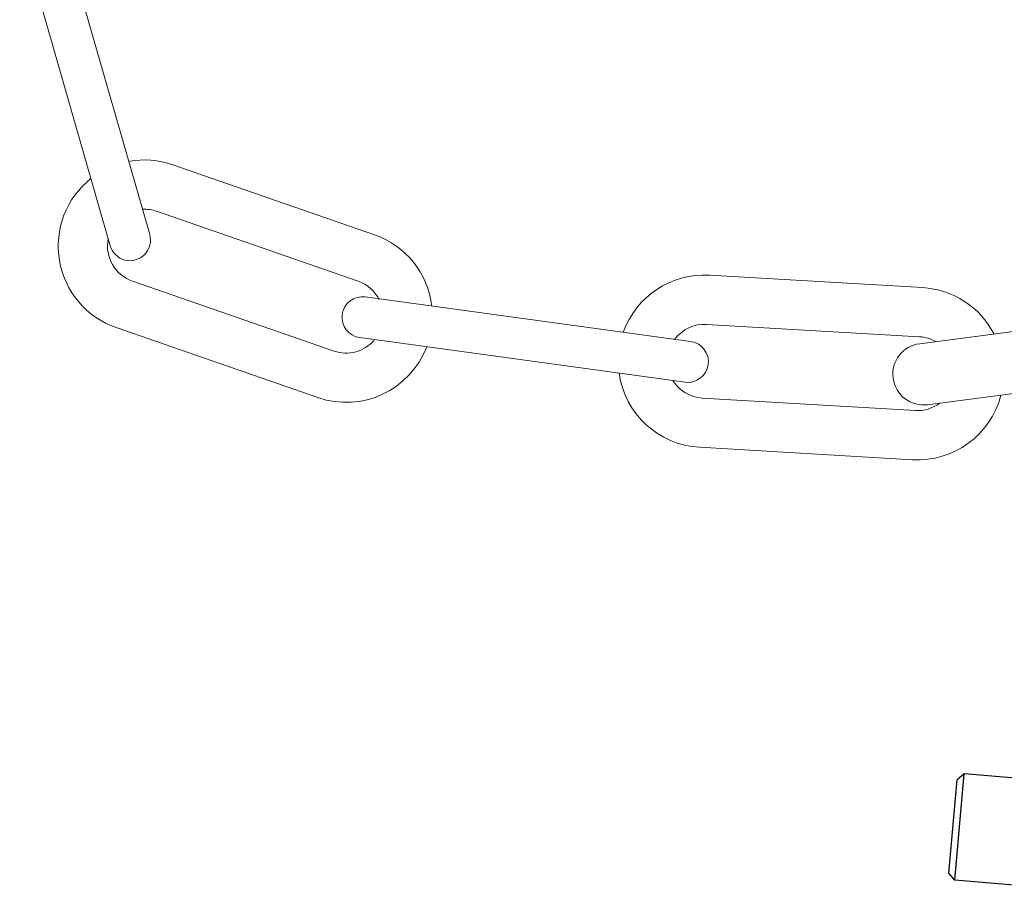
# Model space of a CAD drawing. Header units: millimetres. Extents: x 2060 to 2634, y 1467 to 1764.
# Tile 48 of 64: x 2533.19 to 2537.75, y 1588.7 to 1592.7. Entities that reach past the tile are written whole.
import ezdxf

# ---------------------------------------------------------------- set-up
doc = ezdxf.new("R2010")
doc.units = ezdxf.units.MM

msp = doc.modelspace()

# ---------------------------------------------------------------- linework, layer by layer
at = {"lineweight": 0}
for p, q in [((2533.3712, 1593.1697), (2533.7902, 1591.7086)), ((2533.1885, 1593.1173), (2533.6076, 1591.6562)), ((2533.897, 1592.0316), (2534.8303, 1591.7077)), ((2533.8222, 1591.8162), (2534.7556, 1591.4923)), ((2536.3811, 1591.5202), (2537.3674, 1591.4627)), ((2533.7101, 1591.4931), (2534.6435, 1591.1692)), ((2534.7882, 1591.4193), (2536.2942, 1591.2131)), ((2537.3542, 1591.2032), (2538.4893, 1591.3509)), ((2533.6353, 1591.2777), (2534.5687, 1590.9538)), ((2536.3678, 1591.2926), (2537.3541, 1591.2351)), ((2534.7624, 1591.2311), (2536.2684, 1591.0248)), ((2537.3909, 1590.9206), (2538.526, 1591.0682)), ((2536.3479, 1590.9512), (2537.3342, 1590.8937)), ((2536.3346, 1590.7236), (2537.321, 1590.6661))]:
    msp.add_line(p, q, dxfattribs=at)
at = {"linetype": 'Continuous'}
for p, q in [((2537.4893, 1588.7531), (2537.5271, 1589.1847)), ((2537.517, 1588.7202), (2537.56, 1589.2123)), ((2537.56, 1589.2123), (2537.5271, 1589.1847)), ((2537.8326, 1589.1885), (2537.56, 1589.2123)), ((2537.517, 1588.7202), (2537.4893, 1588.7531)), ((2537.7895, 1588.6964), (2537.517, 1588.7202))]:
    msp.add_line(p, q, dxfattribs=at)
at = {"lineweight": 0}
for centre, radius, start, end in [((2533.7661, 1591.6547), 0.399, 70.8602, 100.5339), ((2533.7661, 1591.6547), 0.399, 128.3913, 250.8602), ((2533.7661, 1591.6547), 0.171, 70.8602, 93.1536), ((2533.7661, 1591.6547), 0.171, 168.7161, 250.8602), ((2533.6989, 1591.6824), 0.095, 196.0031, 16.0031), ((2534.6995, 1591.3307), 0.399, 6.6931, 70.8602), ((2536.3579, 1591.1219), 0.399, 86.6649, 160.3865), ((2534.6995, 1591.3307), 0.171, 26.7261, 70.8602), ((2537.3442, 1591.0644), 0.399, 27.3934, 86.6649), ((2534.7753, 1591.3252), 0.095, 82.2006, 262.2006), ((2536.3579, 1591.1219), 0.171, 86.6649, 143.6641), ((2537.3442, 1591.0644), 0.171, 60.2931, 86.6649), ((2534.6995, 1591.3307), 0.399, 250.8602, 339.1426), ((2534.6995, 1591.3307), 0.171, 250.8602, 319.0944), ((2536.2813, 1591.119), 0.095, 262.2006, 82.2006), ((2537.3726, 1591.0619), 0.1425, 97.4103, 277.4103), ((2536.3579, 1591.1219), 0.399, 187.9514, 266.6649), ((2536.3579, 1591.1219), 0.171, 211.5015, 266.6649), ((2537.3442, 1591.0644), 0.399, 266.6649, 345.5378), ((2537.3442, 1591.0644), 0.171, 266.6649, 307.0371)]:
    msp.add_arc(centre, radius, start, end, dxfattribs=at)

doc.saveas('drawing.dxf')
